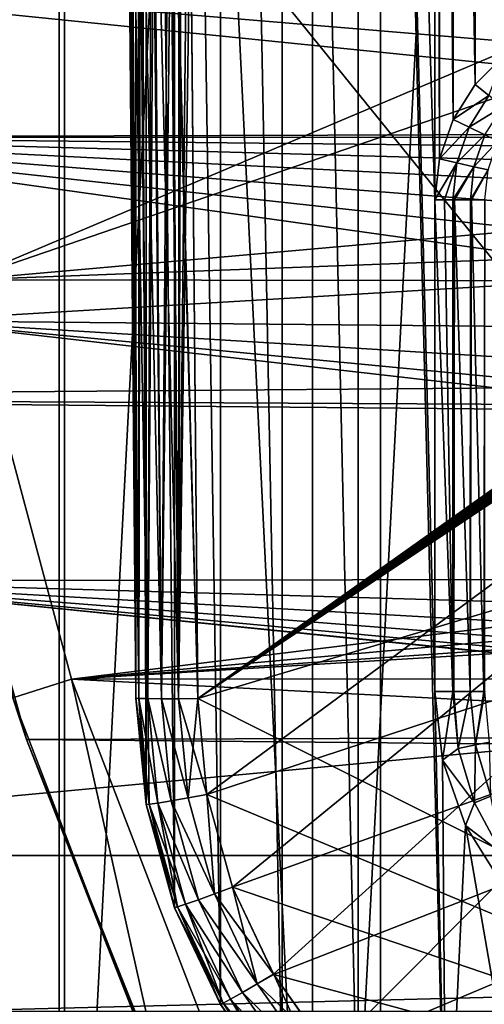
# Model space of a CAD drawing. Header units: millimetres. Extents: x -40 to 40, y -40 to 40.
# Tile 14 of 256: x -30.9 to -27.1, y -12.5 to -4.5. Entities that reach past the tile are written whole.
import ezdxf

# ---------------------------------------------------------------- set-up
doc = ezdxf.new("R2010")
doc.units = ezdxf.units.MM
doc.header["$LTSCALE"] = 26.699852
for name, color, linetype in [('1', 7, 'CONTINUOUS'), ('104', 7, 'CONTINUOUS'), ('105', 7, 'CONTINUOUS'), ('106', 7, 'CONTINUOUS'), ('109', 7, 'CONTINUOUS'), ('139', 7, 'CONTINUOUS'), ('16', 7, 'CONTINUOUS'), ('179', 7, 'CONTINUOUS'), ('180', 7, 'CONTINUOUS'), ('181', 7, 'CONTINUOUS'), ('182', 7, 'CONTINUOUS'), ('186', 7, 'CONTINUOUS'), ('187', 7, 'CONTINUOUS'), ('188', 7, 'CONTINUOUS'), ('189', 7, 'CONTINUOUS'), ('190', 7, 'CONTINUOUS'), ('191', 7, 'CONTINUOUS'), ('192', 7, 'CONTINUOUS'), ('209', 7, 'CONTINUOUS'), ('48', 7, 'CONTINUOUS'), ('60', 7, 'CONTINUOUS'), ('790', 7, 'CONTINUOUS'), ('791', 7, 'CONTINUOUS'), ('792', 7, 'CONTINUOUS')]:
    doc.layers.add(name, color=color, linetype=linetype)

msp = doc.modelspace()

# ---------------------------------------------------------------- linework, layer by layer
at = {"layer": '1', "linetype": 'Continuous'}
for points in [[(-25.0583, 30.5341), (-27.9306, 27.9309), (-25.0582, -30.5342), (-25.0583, 30.5341)], [(-27.9306, 27.9309), (-30.5342, 25.0582), (-27.9309, -27.9306), (-27.9306, 27.9309)], [(-25.0582, -30.5342), (-27.9306, 27.9309), (-27.9309, -27.9306), (-25.0582, -30.5342)], [(-30.5342, 25.0582), (-32.8434, 21.9445), (-30.5341, -25.0583), (-30.5342, 25.0582)], [(-27.9309, -27.9306), (-30.5342, 25.0582), (-30.5341, -25.0583), (-27.9309, -27.9306)], [(-30.5341, -25.0583), (-32.8434, 21.9445), (-32.843, -21.9451), (-30.5341, -25.0583)]]:
    msp.add_3dface(points, dxfattribs=at)
at = {"layer": '104', "linetype": 'Continuous'}
for points in [[(-31.8246, -3.346, -730), (-31.3005, -6.6543, -730), (-24.4187, -3.7399, -730), (-31.8246, -3.346, -730)], [(-24.4187, -3.7399, -730), (-31.3005, -6.6543, -730), (-23.4815, -3.9709, -730), (-24.4187, -3.7399, -730)], [(-23.4815, -3.9709, -730), (-31.3005, -6.6543, -730), (-6.6933, -4.4723, -730), (-23.4815, -3.9709, -730)], [(-6.6933, -4.4723, -730), (-31.3005, -6.6543, -730), (-5.6921, -5.6924, -730), (-6.6933, -4.4723, -730)], [(-5.6921, -5.6924, -730), (-31.3005, -6.6543, -730), (-4.4723, -6.6934, -730), (-5.6921, -5.6924, -730)], [(-31.3005, -6.6543, -730), (-30.4335, -9.8895, -730), (-4.4723, -6.6934, -730), (-31.3005, -6.6543, -730)], [(-4.4723, -6.6934, -730), (-30.4335, -9.8895, -730), (-3.0809, -7.4371, -730), (-4.4723, -6.6934, -730)], [(-3.0809, -7.4371, -730), (-30.4335, -9.8895, -730), (-1.5712, -7.8952, -730), (-3.0809, -7.4371, -730)], [(-1.5712, -7.8952, -730), (-30.4335, -9.8895, -730), (0, -8.05, -730), (-1.5712, -7.8952, -730)], [(-30.4335, -9.8895, -730), (30.4337, -9.8888, -730), (0, -8.05, -730), (-30.4335, -9.8895, -730)], [(29.2335, -13.0155, -730), (30.4337, -9.8888, -730), (-30.4335, -9.8895, -730), (29.2335, -13.0155, -730)], [(-29.2331, -13.0163, -730), (29.2335, -13.0155, -730), (-30.4335, -9.8895, -730), (-29.2331, -13.0163, -730)]]:
    msp.add_3dface(points, dxfattribs=at)
at = {"layer": '105', "linetype": 'Continuous'}
for points in [[(-30.4335, -9.8895, -730), (-31.3005, -6.6543, -730), (-30.9093, -10.0431, -730.5), (-30.4335, -9.8895, -730)], [(-29.6902, -13.2189, -730.5), (-30.4335, -9.8895, -730), (-30.9093, -10.0431, -730.5), (-29.6902, -13.2189, -730.5)], [(-29.2331, -13.0163, -730), (-30.4335, -9.8895, -730), (-29.6902, -13.2189, -730.5), (-29.2331, -13.0163, -730)]]:
    msp.add_3dface(points, dxfattribs=at)
at = {"layer": '106', "linetype": 'Continuous'}
for points in [[(-30.7984, -10.3781, -733), (-30.9093, -10.0431, -730.5), (-31.7401, -6.9868, -733), (-30.7984, -10.3781, -733)], [(-29.6902, -13.2189, -730.5), (-30.9093, -10.0431, -730.5), (-30.7984, -10.3781, -733), (-29.6902, -13.2189, -730.5)], [(-29.4959, -13.647, -733), (-29.6902, -13.2189, -730.5), (-30.7984, -10.3781, -733), (-29.4959, -13.647, -733)]]:
    msp.add_3dface(points, dxfattribs=at)
at = {"layer": '109', "linetype": 'Continuous'}
for points in [[(-9.097, -5.6333, -733), (-32.3094, -3.5142, -733), (-9.9772, -3.866, -733), (-9.097, -5.6333, -733)], [(-31.7401, -6.9868, -733), (-32.3094, -3.5142, -733), (-9.097, -5.6333, -733), (-31.7401, -6.9868, -733)], [(-7.9069, -7.2091, -733), (-31.7401, -6.9868, -733), (-9.097, -5.6333, -733), (-7.9069, -7.2091, -733)], [(-2.9282, -10.2915, -733), (-31.7401, -6.9868, -733), (-4.7685, -9.5787, -733), (-2.9282, -10.2915, -733)], [(-4.7685, -9.5787, -733), (-31.7401, -6.9868, -733), (-6.4472, -8.5395, -733), (-4.7685, -9.5787, -733)], [(-6.4472, -8.5395, -733), (-31.7401, -6.9868, -733), (-7.9069, -7.2091, -733), (-6.4472, -8.5395, -733)], [(-30.7984, -10.3781, -733), (-31.7401, -6.9868, -733), (-2.9282, -10.2915, -733), (-30.7984, -10.3781, -733)], [(-0.9877, -10.6543, -733), (-30.7984, -10.3781, -733), (-2.9282, -10.2915, -733), (-0.9877, -10.6543, -733)], [(-29.4959, -13.647, -733), (-30.7984, -10.3781, -733), (-0.9877, -10.6543, -733), (-29.4959, -13.647, -733)], [(0.9862, -10.6545, -733), (-29.4959, -13.647, -733), (-0.9877, -10.6543, -733), (0.9862, -10.6545, -733)], [(29.4957, -13.6475, -733), (-29.4959, -13.647, -733), (0.9862, -10.6545, -733), (29.4957, -13.6475, -733)]]:
    msp.add_3dface(points, dxfattribs=at)
at = {"layer": '139', "linetype": 'Continuous'}
for points in [[(-28.1104, 13.8437, -733), (-28.726, 13.2338, -733), (-28.113, -13.8415, -733), (-28.1104, 13.8437, -733)], [(-27.4011, -14.3367, -733), (-28.1104, 13.8437, -733), (-28.113, -13.8415, -733), (-27.4011, -14.3367, -733)], [(-27.4913, -6.0084, -733), (-28.1104, 13.8437, -733), (-27.4913, -9.9917, -733), (-27.4913, -6.0084, -733)], [(-27.4913, 6.0084, -733), (-28.1104, 13.8437, -733), (-27.4913, -6.0084, -733), (-27.4913, 6.0084, -733)], [(-28.1104, 13.8437, -733), (-27.4011, -14.3367, -733), (-27.4913, -9.9917, -733), (-28.1104, 13.8437, -733)], [(-28.726, 13.2338, -733), (-29.2274, 12.5263, -733), (-28.7282, -13.2313, -733), (-28.726, 13.2338, -733)], [(-28.113, -13.8415, -733), (-28.726, 13.2338, -733), (-28.7282, -13.2313, -733), (-28.113, -13.8415, -733)], [(-29.2274, 12.5263, -733), (-29.5992, 11.742, -733), (-29.2287, -12.5241, -733), (-29.2274, 12.5263, -733)], [(-28.7282, -13.2313, -733), (-29.2274, 12.5263, -733), (-29.2287, -12.5241, -733), (-28.7282, -13.2313, -733)], [(-29.5992, 11.742, -733), (-29.8297, 10.9064, -733), (-29.5997, -11.7409, -733), (-29.5992, 11.742, -733)], [(-29.2287, -12.5241, -733), (-29.5992, 11.742, -733), (-29.5997, -11.7409, -733), (-29.2287, -12.5241, -733)], [(-29.8297, 10.9064, -733), (-29.9124, 10.0436, -733), (-29.8297, -10.9064, -733), (-29.8297, 10.9064, -733)], [(-29.5997, -11.7409, -733), (-29.8297, 10.9064, -733), (-29.8297, -10.9064, -733), (-29.5997, -11.7409, -733)], [(-29.9124, -10.0436, -733), (-29.9124, 10.0436, -733), (-30, 0, -733), (-29.9124, -10.0436, -733)], [(-29.8297, -10.9064, -733), (-29.9124, 10.0436, -733), (-29.9124, -10.0436, -733), (-29.8297, -10.9064, -733)], [(-27.4537, 5.6746, -733), (-27.4913, 6.0084, -733), (-27.4537, -5.6746, -733), (-27.4537, 5.6746, -733)], [(-27.4537, -5.6746, -733), (-27.4913, 6.0084, -733), (-27.4913, -6.0084, -733), (-27.4537, -5.6746, -733)], [(-27.3429, 5.3578, -733), (-27.4537, 5.6746, -733), (-27.3427, -5.3574, -733), (-27.3429, 5.3578, -733)], [(-27.3427, -5.3574, -733), (-27.4537, 5.6746, -733), (-27.4537, -5.6746, -733), (-27.3427, -5.3574, -733)], [(-27.1641, 5.0732, -733), (-27.3429, 5.3578, -733), (-27.1642, -5.0733, -733), (-27.1641, 5.0732, -733)], [(-27.1642, -5.0733, -733), (-27.3429, 5.3578, -733), (-27.3427, -5.3574, -733), (-27.1642, -5.0733, -733)], [(-26.9268, -4.8359, -733), (-27.1641, 5.0732, -733), (-27.1642, -5.0733, -733), (-26.9268, -4.8359, -733)], [(-26.9267, 4.8358, -733), (-27.1641, 5.0732, -733), (-26.9268, -4.8359, -733), (-26.9267, 4.8358, -733)], [(-27.4913, -9.9917, -733), (-27.4011, -14.3367, -733), (-27.4287, -10.5481, -733), (-27.4913, -9.9917, -733)], [(-27.4287, -10.5481, -733), (-27.4011, -14.3367, -733), (-27.2438, -11.0764, -733), (-27.4287, -10.5481, -733)], [(-27.4011, -14.3367, -733), (-26.6136, -14.7017, -733), (-27.2438, -11.0764, -733), (-27.4011, -14.3367, -733)], [(-27.2438, -11.0764, -733), (-26.6136, -14.7017, -733), (-26.9459, -11.5505, -733), (-27.2438, -11.0764, -733)]]:
    msp.add_3dface(points, dxfattribs=at)
at = {"layer": '16', "linetype": 'Continuous'}
for points in [[(-33.5522, -5.4998, -3.5), (-33.9501, -1.8406, -3.5), (-5, -5.4103, -3.5), (-33.5522, -5.4998, -3.5)], [(-33.9501, -1.8406, -3.5), (33.5521, -5.5004, -3.5), (-5, -5.4103, -3.5), (-33.9501, -1.8406, -3.5)], [(33.5521, -5.5004, -3.5), (-33.9501, -1.8406, -3.5), (33.9501, -1.8406, -3.5), (33.5521, -5.5004, -3.5)], [(-5.7782, -5.5048, -3.5), (-33.5522, -5.4998, -3.5), (-5, -5.4103, -3.5), (-5.7782, -5.5048, -3.5)], [(-7.6749, -6.8144, -3.5), (-33.5522, -5.4998, -3.5), (-7.1554, -6.2278, -3.5), (-7.6749, -6.8144, -3.5)], [(-8.0388, -7.5078, -3.5), (-33.5522, -5.4998, -3.5), (-7.6749, -6.8144, -3.5), (-8.0388, -7.5078, -3.5)], [(-8.2263, -8.2681, -3.5), (-33.5522, -5.4998, -3.5), (-8.0388, -7.5078, -3.5), (-8.2263, -8.2681, -3.5)], [(-8.2263, -9.0517, -3.5), (-33.5522, -5.4998, -3.5), (-8.2263, -8.2681, -3.5), (-8.2263, -9.0517, -3.5)], [(-7.1554, -6.2278, -3.5), (-33.5522, -5.4998, -3.5), (-6.5107, -5.7827, -3.5), (-7.1554, -6.2278, -3.5)], [(-6.5107, -5.7827, -3.5), (-33.5522, -5.4998, -3.5), (-5.7782, -5.5048, -3.5), (-6.5107, -5.7827, -3.5)], [(-32.7611, -9.0945, -3.5), (-33.5522, -5.4998, -3.5), (-8.2263, -9.0517, -3.5), (-32.7611, -9.0945, -3.5)], [(-8.0387, -9.8129, -3.5), (-32.7611, -9.0945, -3.5), (-8.2263, -9.0517, -3.5), (-8.0387, -9.8129, -3.5)], [(-7.6747, -10.5065, -3.5), (-32.7611, -9.0945, -3.5), (-8.0387, -9.8129, -3.5), (-7.6747, -10.5065, -3.5)], [(-7.1551, -11.0929, -3.5), (-32.7611, -9.0945, -3.5), (-7.6747, -10.5065, -3.5), (-7.1551, -11.0929, -3.5)], [(-6.5105, -11.5379, -3.5), (-32.7611, -9.0945, -3.5), (-7.1551, -11.0929, -3.5), (-6.5105, -11.5379, -3.5)], [(-5.7778, -11.8158, -3.5), (-32.7611, -9.0945, -3.5), (-6.5105, -11.5379, -3.5), (-5.7778, -11.8158, -3.5)], [(-5, -11.9103, -3.5), (-32.7611, -9.0945, -3.5), (-5.7778, -11.8158, -3.5), (-5, -11.9103, -3.5)], [(-31.5859, -12.5831, -3.5), (-32.7611, -9.0945, -3.5), (-5, -11.9103, -3.5), (-31.5859, -12.5831, -3.5)], [(31.5856, -12.5838, -3.5), (-31.5859, -12.5831, -3.5), (-5, -11.9103, -3.5), (31.5856, -12.5838, -3.5)]]:
    msp.add_3dface(points, dxfattribs=at)
at = {"layer": '179', "linetype": 'Continuous'}
for points in [[(-29.9124, -10.0436, -733), (-30, 0, -733), (-29.9866, -1.5384, -743.8949), (-29.9124, -10.0436, -733)], [(-29.9832, -1.9262, -743.5003), (-29.9124, -10.0436, -733), (-29.9866, -1.5384, -743.8949), (-29.9832, -1.9262, -743.5003)], [(-29.985, -1.7234, -823.5055), (-29.9827, -1.9869, -823.4653), (-29.9124, -10.0436, -821.6753), (-29.985, -1.7234, -823.5055)], [(-29.9827, -1.9869, -821.5347), (-29.985, -1.7234, -823.5055), (-29.9124, -10.0436, -821.6753), (-29.9827, -1.9869, -821.5347)], [(-29.9791, -2.3913, -743.2006), (-29.9124, -10.0436, -733), (-29.9832, -1.9262, -743.5003), (-29.9791, -2.3913, -743.2006)], [(-29.9124, -10.0436, -821.6753), (-29.9827, -1.9869, -823.4653), (-29.9124, -10.0436, -823.3247), (-29.9124, -10.0436, -821.6753)], [(-29.9746, -2.9116, -743.0105), (-29.9124, -10.0436, -733), (-29.9791, -2.3913, -743.2006), (-29.9746, -2.9116, -743.0105)], [(-29.9698, -3.4607, -742.9396), (-29.9124, -10.0436, -733), (-29.9746, -2.9116, -743.0105), (-29.9698, -3.4607, -742.9396)], [(-29.9124, -10.0436, -742.8247), (-29.9124, -10.0436, -733), (-29.9698, -3.4607, -742.9396), (-29.9124, -10.0436, -742.8247)]]:
    msp.add_3dface(points, dxfattribs=at)
at = {"layer": '180', "linetype": 'Continuous'}
for points in [[(-29.9124, -10.0436, -733), (-29.9124, -10.0436, -742.8247), (-29.8297, -10.9063, -742.8111), (-29.9124, -10.0436, -733)], [(-29.8297, -10.9064, -733), (-29.9124, -10.0436, -733), (-29.8297, -10.9063, -742.8111), (-29.8297, -10.9064, -733)], [(-29.5997, -11.7409, -742.798), (-29.8297, -10.9064, -733), (-29.8297, -10.9063, -742.8111), (-29.5997, -11.7409, -742.798)], [(-29.5997, -11.7409, -733), (-29.8297, -10.9064, -733), (-29.5997, -11.7409, -742.798), (-29.5997, -11.7409, -733)], [(-29.2286, -12.5242, -742.7857), (-29.2287, -12.5241, -733), (-29.5997, -11.7409, -742.798), (-29.2286, -12.5242, -742.7857)], [(-29.2287, -12.5241, -733), (-29.5997, -11.7409, -733), (-29.5997, -11.7409, -742.798), (-29.2287, -12.5241, -733)], [(-28.7282, -13.2313, -733), (-29.2287, -12.5241, -733), (-29.2286, -12.5242, -742.7857), (-28.7282, -13.2313, -733)], [(-28.7281, -13.2314, -742.7746), (-28.7282, -13.2313, -733), (-29.2286, -12.5242, -742.7857), (-28.7281, -13.2314, -742.7746)]]:
    msp.add_3dface(points, dxfattribs=at)
at = {"layer": '181', "linetype": 'Continuous'}
for points in [[(-29.9124, -10.0436, -742.8247), (-29.888, -10.0461, -742.9787), (-29.8058, -10.9046, -742.9637), (-29.9124, -10.0436, -742.8247)], [(-29.8297, -10.9063, -742.8111), (-29.9124, -10.0436, -742.8247), (-29.8058, -10.9046, -742.9637), (-29.8297, -10.9063, -742.8111)], [(-29.888, -10.0461, -742.9787), (-29.736, -10.8942, -743.1035), (-29.8058, -10.9046, -742.9637), (-29.888, -10.0461, -742.9787)], [(-29.817, -10.0479, -743.1183), (-29.736, -10.8942, -743.1035), (-29.888, -10.0461, -742.9787), (-29.817, -10.0479, -743.1183)], [(-29.7063, -10.0489, -743.229), (-29.6271, -10.8761, -743.2146), (-29.817, -10.0479, -743.1183), (-29.7063, -10.0489, -743.229)], [(-29.817, -10.0479, -743.1183), (-29.6271, -10.8761, -743.2146), (-29.736, -10.8942, -743.1035), (-29.817, -10.0479, -743.1183)], [(-29.5668, -10.0489, -743.3001), (-29.4899, -10.852, -743.2861), (-29.7063, -10.0489, -743.229), (-29.5668, -10.0489, -743.3001)], [(-29.7063, -10.0489, -743.229), (-29.4899, -10.852, -743.2861), (-29.6271, -10.8761, -743.2146), (-29.7063, -10.0489, -743.229)], [(-29.5668, -10.0489, -743.3001), (-29.4123, -10.048, -743.3246), (-29.338, -10.8245, -743.3111), (-29.5668, -10.0489, -743.3001)], [(-29.4899, -10.852, -743.2861), (-29.5668, -10.0489, -743.3001), (-29.338, -10.8245, -743.3111), (-29.4899, -10.852, -743.2861)], [(-29.2755, -11.6298, -743.2725), (-29.4899, -10.852, -743.2861), (-29.338, -10.8245, -743.3111), (-29.2755, -11.6298, -743.2725)], [(-29.1307, -11.5765, -743.2979), (-29.2755, -11.6298, -743.2725), (-29.338, -10.8245, -743.3111), (-29.1307, -11.5765, -743.2979)], [(-29.5997, -11.7409, -742.798), (-29.8297, -10.9063, -742.8111), (-29.8058, -10.9046, -742.9637), (-29.5997, -11.7409, -742.798)], [(-29.736, -10.8942, -743.1035), (-29.51, -11.7138, -743.0892), (-29.8058, -10.9046, -742.9637), (-29.736, -10.8942, -743.1035)], [(-29.8058, -10.9046, -742.9637), (-29.51, -11.7138, -743.0892), (-29.5765, -11.736, -742.9492), (-29.8058, -10.9046, -742.9637)], [(-29.5997, -11.7409, -742.798), (-29.8058, -10.9046, -742.9637), (-29.5765, -11.736, -742.9492), (-29.5997, -11.7409, -742.798)], [(-29.6271, -10.8761, -743.2146), (-29.4063, -11.6771, -743.2006), (-29.736, -10.8942, -743.1035), (-29.6271, -10.8761, -743.2146)], [(-29.736, -10.8942, -743.1035), (-29.4063, -11.6771, -743.2006), (-29.51, -11.7138, -743.0892), (-29.736, -10.8942, -743.1035)], [(-29.4899, -10.852, -743.2861), (-29.2755, -11.6298, -743.2725), (-29.6271, -10.8761, -743.2146), (-29.4899, -10.852, -743.2861)], [(-29.6271, -10.8761, -743.2146), (-29.2755, -11.6298, -743.2725), (-29.4063, -11.6771, -743.2006), (-29.6271, -10.8761, -743.2146)], [(-29.2755, -11.6298, -743.2725), (-28.93, -12.3588, -743.2598), (-29.4063, -11.6771, -743.2006), (-29.2755, -11.6298, -743.2725)], [(-28.93, -12.3588, -743.2598), (-29.2755, -11.6298, -743.2725), (-29.1307, -11.5765, -743.2979), (-28.93, -12.3588, -743.2598)], [(-28.796, -12.2822, -743.2856), (-28.93, -12.3588, -743.2598), (-29.1307, -11.5765, -743.2979), (-28.796, -12.2822, -743.2856)], [(-29.51, -11.7138, -743.0892), (-29.1459, -12.482, -743.0758), (-29.5765, -11.736, -742.9492), (-29.51, -11.7138, -743.0892)], [(-29.4063, -11.6771, -743.2006), (-29.0504, -12.428, -743.1875), (-29.51, -11.7138, -743.0892), (-29.4063, -11.6771, -743.2006)], [(-29.51, -11.7138, -743.0892), (-29.0504, -12.428, -743.1875), (-29.1459, -12.482, -743.0758), (-29.51, -11.7138, -743.0892)], [(-29.4063, -11.6771, -743.2006), (-28.93, -12.3588, -743.2598), (-29.0504, -12.428, -743.1875), (-29.4063, -11.6771, -743.2006)], [(-29.2286, -12.5242, -742.7857), (-29.5997, -11.7409, -742.798), (-29.5765, -11.736, -742.9492), (-29.2286, -12.5242, -742.7857)], [(-29.5765, -11.736, -742.9492), (-29.1459, -12.482, -743.0758), (-29.2071, -12.5154, -742.9356), (-29.5765, -11.736, -742.9492)], [(-29.2286, -12.5242, -742.7857), (-29.5765, -11.736, -742.9492), (-29.2071, -12.5154, -742.9356), (-29.2286, -12.5242, -742.7857)], [(-28.4637, -13.0173, -743.2483), (-28.93, -12.3588, -743.2598), (-28.796, -12.2822, -743.2856), (-28.4637, -13.0173, -743.2483)], [(-28.3448, -12.919, -743.2745), (-28.4637, -13.0173, -743.2483), (-28.796, -12.2822, -743.2856), (-28.3448, -12.919, -743.2745)], [(-28.93, -12.3588, -743.2598), (-28.4637, -13.0173, -743.2483), (-29.0504, -12.428, -743.1875), (-28.93, -12.3588, -743.2598)], [(-29.0504, -12.428, -743.1875), (-28.5701, -13.1062, -743.1756), (-29.1459, -12.482, -743.0758), (-29.0504, -12.428, -743.1875)], [(-29.0504, -12.428, -743.1875), (-28.4637, -13.0173, -743.2483), (-28.5701, -13.1062, -743.1756), (-29.0504, -12.428, -743.1875)], [(-28.7281, -13.2314, -742.7746), (-29.2286, -12.5242, -742.7857), (-29.2071, -12.5154, -742.9356), (-28.7281, -13.2314, -742.7746)], [(-29.1459, -12.482, -743.0758), (-28.6545, -13.1758, -743.0637), (-29.2071, -12.5154, -742.9356), (-29.1459, -12.482, -743.0758)], [(-29.2071, -12.5154, -742.9356), (-28.6545, -13.1758, -743.0637), (-28.7087, -13.2192, -742.9233), (-29.2071, -12.5154, -742.9356)], [(-28.7281, -13.2314, -742.7746), (-29.2071, -12.5154, -742.9356), (-28.7087, -13.2192, -742.9233), (-28.7281, -13.2314, -742.7746)], [(-29.1459, -12.482, -743.0758), (-28.5701, -13.1062, -743.1756), (-28.6545, -13.1758, -743.0637), (-29.1459, -12.482, -743.0758)]]:
    msp.add_3dface(points, dxfattribs=at)
at = {"layer": '182', "linetype": 'Continuous'}
for points in [[(-20.7159, -3.4651, -743.4395), (-20.5297, -14.5087, -743.2467), (-29.4698, -3.4651, -743.4395), (-20.7159, -3.4651, -743.4395)], [(-20.5297, -14.5087, -743.2467), (-29.4123, -10.048, -743.3246), (-29.4698, -3.4651, -743.4395), (-20.5297, -14.5087, -743.2467)], [(-29.338, -10.8245, -743.3111), (-29.4123, -10.048, -743.3246), (-20.5297, -14.5087, -743.2467), (-29.338, -10.8245, -743.3111)], [(-29.1307, -11.5765, -743.2979), (-29.338, -10.8245, -743.3111), (-20.5297, -14.5087, -743.2467), (-29.1307, -11.5765, -743.2979)], [(-28.796, -12.2822, -743.2856), (-29.1307, -11.5765, -743.2979), (-20.5297, -14.5087, -743.2467), (-28.796, -12.2822, -743.2856)], [(-28.3448, -12.919, -743.2745), (-28.796, -12.2822, -743.2856), (-20.5297, -14.5087, -743.2467), (-28.3448, -12.919, -743.2745)]]:
    msp.add_3dface(points, dxfattribs=at)
at = {"layer": '186', "linetype": 'Continuous'}
for points in [[(-29.4123, -10.048, -823.8246), (-29.4827, -1.9913, -823.9652), (-2.4565, -1.9913, -823.9652), (-29.4123, -10.048, -823.8246)], [(-29.338, -10.8245, -823.8111), (-29.4123, -10.048, -823.8246), (-2.4565, -1.9913, -823.9652), (-29.338, -10.8245, -823.8111)], [(-29.1307, -11.5765, -823.7979), (-29.338, -10.8245, -823.8111), (-2.4565, -1.9913, -823.9652), (-29.1307, -11.5765, -823.7979)], [(-28.796, -12.2822, -823.7856), (-29.1307, -11.5765, -823.7979), (-2.4565, -1.9913, -823.9652), (-28.796, -12.2822, -823.7856)], [(-28.3448, -12.919, -823.7745), (-28.796, -12.2822, -823.7856), (-2.4565, -1.9913, -823.9652), (-28.3448, -12.919, -823.7745)], [(-27.7908, -13.4678, -823.7649), (-28.3448, -12.919, -823.7745), (-2.4565, -1.9913, -823.9652), (-27.7908, -13.4678, -823.7649)], [(-27.1505, -13.9127, -823.7572), (-27.7908, -13.4678, -823.7649), (-2.4565, -1.9913, -823.9652), (-27.1505, -13.9127, -823.7572)], [(-26.4426, -14.2406, -823.7514), (-27.1505, -13.9127, -823.7572), (-2.4565, -1.9913, -823.9652), (-26.4426, -14.2406, -823.7514)]]:
    msp.add_3dface(points, dxfattribs=at)
at = {"layer": '187', "linetype": 'Continuous'}
for points in [[(-29.9827, -1.9869, -823.4653), (-29.9766, -1.9882, -823.543), (-29.9124, -10.0436, -823.3247), (-29.9827, -1.9869, -823.4653)], [(-29.9766, -1.9882, -823.543), (-29.9583, -1.9894, -823.6193), (-29.9124, -10.0436, -823.3247), (-29.9766, -1.9882, -823.543)], [(-29.9124, -10.0436, -823.3247), (-29.9583, -1.9894, -823.6193), (-29.888, -10.0461, -823.4787), (-29.9124, -10.0436, -823.3247)], [(-29.9583, -1.9894, -823.6193), (-29.8908, -1.9911, -823.754), (-29.888, -10.0461, -823.4787), (-29.9583, -1.9894, -823.6193)], [(-29.888, -10.0461, -823.4787), (-29.8908, -1.9911, -823.754), (-29.817, -10.0479, -823.6183), (-29.888, -10.0461, -823.4787)], [(-29.8908, -1.9911, -823.754), (-29.7828, -1.9921, -823.8651), (-29.817, -10.0479, -823.6183), (-29.8908, -1.9911, -823.754)], [(-29.817, -10.0479, -823.6183), (-29.7828, -1.9921, -823.8651), (-29.7063, -10.0489, -823.729), (-29.817, -10.0479, -823.6183)], [(-29.7828, -1.9921, -823.8651), (-29.6427, -1.9922, -823.9389), (-29.7063, -10.0489, -823.729), (-29.7828, -1.9921, -823.8651)], [(-29.7063, -10.0489, -823.729), (-29.6427, -1.9922, -823.9389), (-29.5668, -10.0489, -823.8001), (-29.7063, -10.0489, -823.729)], [(-29.6427, -1.9922, -823.9389), (-29.5626, -1.9919, -823.9588), (-29.5668, -10.0489, -823.8001), (-29.6427, -1.9922, -823.9389)], [(-29.5626, -1.9919, -823.9588), (-29.4827, -1.9913, -823.9652), (-29.5668, -10.0489, -823.8001), (-29.5626, -1.9919, -823.9588)], [(-29.4827, -1.9913, -823.9652), (-29.4123, -10.048, -823.8246), (-29.5668, -10.0489, -823.8001), (-29.4827, -1.9913, -823.9652)]]:
    msp.add_3dface(points, dxfattribs=at)
at = {"layer": '188', "linetype": 'Continuous'}
for points in [[(-29.9124, -10.0436, -823.3247), (-29.8058, -10.9046, -823.4637), (-29.8297, -10.9063, -823.3111), (-29.9124, -10.0436, -823.3247)], [(-29.9124, -10.0436, -823.3247), (-29.888, -10.0461, -823.4787), (-29.8058, -10.9046, -823.4637), (-29.9124, -10.0436, -823.3247)], [(-29.888, -10.0461, -823.4787), (-29.736, -10.8942, -823.6035), (-29.8058, -10.9046, -823.4637), (-29.888, -10.0461, -823.4787)], [(-29.888, -10.0461, -823.4787), (-29.817, -10.0479, -823.6183), (-29.736, -10.8942, -823.6035), (-29.888, -10.0461, -823.4787)], [(-29.817, -10.0479, -823.6183), (-29.7063, -10.0489, -823.729), (-29.6271, -10.8761, -823.7146), (-29.817, -10.0479, -823.6183)], [(-29.817, -10.0479, -823.6183), (-29.6271, -10.8761, -823.7146), (-29.736, -10.8942, -823.6035), (-29.817, -10.0479, -823.6183)], [(-29.7063, -10.0489, -823.729), (-29.5668, -10.0489, -823.8001), (-29.4899, -10.852, -823.7861), (-29.7063, -10.0489, -823.729)], [(-29.7063, -10.0489, -823.729), (-29.4899, -10.852, -823.7861), (-29.6271, -10.8761, -823.7146), (-29.7063, -10.0489, -823.729)], [(-29.4123, -10.048, -823.8246), (-29.338, -10.8245, -823.8111), (-29.5668, -10.0489, -823.8001), (-29.4123, -10.048, -823.8246)], [(-29.5668, -10.0489, -823.8001), (-29.338, -10.8245, -823.8111), (-29.4899, -10.852, -823.7861), (-29.5668, -10.0489, -823.8001)], [(-29.4899, -10.852, -823.7861), (-29.338, -10.8245, -823.8111), (-29.2755, -11.6298, -823.7725), (-29.4899, -10.852, -823.7861)], [(-29.338, -10.8245, -823.8111), (-29.1307, -11.5765, -823.7979), (-29.2755, -11.6298, -823.7725), (-29.338, -10.8245, -823.8111)], [(-29.8297, -10.9063, -823.3111), (-29.8058, -10.9046, -823.4637), (-29.5997, -11.7409, -823.298), (-29.8297, -10.9063, -823.3111)], [(-29.736, -10.8942, -823.6035), (-29.51, -11.7138, -823.5892), (-29.8058, -10.9046, -823.4637), (-29.736, -10.8942, -823.6035)], [(-29.8058, -10.9046, -823.4637), (-29.5765, -11.736, -823.4492), (-29.5997, -11.7409, -823.298), (-29.8058, -10.9046, -823.4637)], [(-29.8058, -10.9046, -823.4637), (-29.51, -11.7138, -823.5892), (-29.5765, -11.736, -823.4492), (-29.8058, -10.9046, -823.4637)], [(-29.6271, -10.8761, -823.7146), (-29.4063, -11.6771, -823.7006), (-29.736, -10.8942, -823.6035), (-29.6271, -10.8761, -823.7146)], [(-29.736, -10.8942, -823.6035), (-29.4063, -11.6771, -823.7006), (-29.51, -11.7138, -823.5892), (-29.736, -10.8942, -823.6035)], [(-29.4899, -10.852, -823.7861), (-29.2755, -11.6298, -823.7725), (-29.6271, -10.8761, -823.7146), (-29.4899, -10.852, -823.7861)], [(-29.6271, -10.8761, -823.7146), (-29.2755, -11.6298, -823.7725), (-29.4063, -11.6771, -823.7006), (-29.6271, -10.8761, -823.7146)], [(-29.2755, -11.6298, -823.7725), (-28.93, -12.3588, -823.7598), (-29.4063, -11.6771, -823.7006), (-29.2755, -11.6298, -823.7725)], [(-29.2755, -11.6298, -823.7725), (-29.1307, -11.5765, -823.7979), (-28.93, -12.3588, -823.7598), (-29.2755, -11.6298, -823.7725)], [(-29.1307, -11.5765, -823.7979), (-28.796, -12.2822, -823.7856), (-28.93, -12.3588, -823.7598), (-29.1307, -11.5765, -823.7979)], [(-29.51, -11.7138, -823.5892), (-29.1459, -12.482, -823.5758), (-29.5765, -11.736, -823.4492), (-29.51, -11.7138, -823.5892)], [(-29.4063, -11.6771, -823.7006), (-29.0504, -12.428, -823.6875), (-29.51, -11.7138, -823.5892), (-29.4063, -11.6771, -823.7006)], [(-29.51, -11.7138, -823.5892), (-29.0504, -12.428, -823.6875), (-29.1459, -12.482, -823.5758), (-29.51, -11.7138, -823.5892)], [(-29.4063, -11.6771, -823.7006), (-28.93, -12.3588, -823.7598), (-29.0504, -12.428, -823.6875), (-29.4063, -11.6771, -823.7006)], [(-29.5997, -11.7409, -823.298), (-29.5765, -11.736, -823.4492), (-29.2286, -12.5242, -823.2857), (-29.5997, -11.7409, -823.298)], [(-29.5765, -11.736, -823.4492), (-29.2071, -12.5154, -823.4356), (-29.2286, -12.5242, -823.2857), (-29.5765, -11.736, -823.4492)], [(-29.5765, -11.736, -823.4492), (-29.1459, -12.482, -823.5758), (-29.2071, -12.5154, -823.4356), (-29.5765, -11.736, -823.4492)], [(-28.93, -12.3588, -823.7598), (-28.796, -12.2822, -823.7856), (-28.4637, -13.0173, -823.7483), (-28.93, -12.3588, -823.7598)], [(-28.796, -12.2822, -823.7856), (-28.3448, -12.919, -823.7745), (-28.4637, -13.0173, -823.7483), (-28.796, -12.2822, -823.7856)], [(-28.93, -12.3588, -823.7598), (-28.4637, -13.0173, -823.7483), (-29.0504, -12.428, -823.6875), (-28.93, -12.3588, -823.7598)], [(-29.0504, -12.428, -823.6875), (-28.5701, -13.1062, -823.6756), (-29.1459, -12.482, -823.5758), (-29.0504, -12.428, -823.6875)], [(-29.0504, -12.428, -823.6875), (-28.4637, -13.0173, -823.7483), (-28.5701, -13.1062, -823.6756), (-29.0504, -12.428, -823.6875)], [(-29.2286, -12.5242, -823.2857), (-29.2071, -12.5154, -823.4356), (-28.7281, -13.2314, -823.2746), (-29.2286, -12.5242, -823.2857)], [(-29.1459, -12.482, -823.5758), (-28.6545, -13.1758, -823.5637), (-29.2071, -12.5154, -823.4356), (-29.1459, -12.482, -823.5758)], [(-29.2071, -12.5154, -823.4356), (-28.6545, -13.1758, -823.5637), (-28.7087, -13.2192, -823.4233), (-29.2071, -12.5154, -823.4356)], [(-29.2071, -12.5154, -823.4356), (-28.7087, -13.2192, -823.4233), (-28.7281, -13.2314, -823.2746), (-29.2071, -12.5154, -823.4356)], [(-29.1459, -12.482, -823.5758), (-28.5701, -13.1062, -823.6756), (-28.6545, -13.1758, -823.5637), (-29.1459, -12.482, -823.5758)]]:
    msp.add_3dface(points, dxfattribs=at)
at = {"layer": '189', "linetype": 'Continuous'}
for points in [[(-29.9124, -10.0436, -821.6753), (-29.9124, -10.0436, -823.3247), (-29.8297, -10.9063, -823.3111), (-29.9124, -10.0436, -821.6753)], [(-29.9124, -10.0436, -821.6753), (-29.8297, -10.9063, -823.3111), (-29.8297, -10.9066, -821.6889), (-29.9124, -10.0436, -821.6753)], [(-29.8297, -10.9063, -823.3111), (-29.5997, -11.7409, -823.298), (-29.8297, -10.9066, -821.6889), (-29.8297, -10.9063, -823.3111)], [(-29.8297, -10.9066, -821.6889), (-29.5997, -11.7409, -823.298), (-29.5991, -11.7423, -821.702), (-29.8297, -10.9066, -821.6889)], [(-29.5997, -11.7409, -823.298), (-29.2286, -12.5242, -823.2857), (-29.5991, -11.7423, -821.702), (-29.5997, -11.7409, -823.298)], [(-29.5991, -11.7423, -821.702), (-29.2286, -12.5242, -823.2857), (-29.2279, -12.5254, -821.7143), (-29.5991, -11.7423, -821.702)], [(-29.2286, -12.5242, -823.2857), (-28.7281, -13.2314, -823.2746), (-29.2279, -12.5254, -821.7143), (-29.2286, -12.5242, -823.2857)]]:
    msp.add_3dface(points, dxfattribs=at)
at = {"layer": '190', "linetype": 'Continuous'}
for points in [[(-29.9124, -10.0436, -821.6753), (-29.8297, -10.9066, -821.6889), (-29.888, -10.0461, -821.5213), (-29.9124, -10.0436, -821.6753)], [(-29.8058, -10.9046, -821.5363), (-29.817, -10.0479, -821.3817), (-29.888, -10.0461, -821.5213), (-29.8058, -10.9046, -821.5363)], [(-29.8297, -10.9066, -821.6889), (-29.8058, -10.9046, -821.5363), (-29.888, -10.0461, -821.5213), (-29.8297, -10.9066, -821.6889)], [(-29.736, -10.8942, -821.3965), (-29.817, -10.0479, -821.3817), (-29.8058, -10.9046, -821.5363), (-29.736, -10.8942, -821.3965)], [(-29.6271, -10.8761, -821.2854), (-29.7063, -10.0489, -821.271), (-29.817, -10.0479, -821.3817), (-29.6271, -10.8761, -821.2854)], [(-29.736, -10.8942, -821.3965), (-29.6271, -10.8761, -821.2854), (-29.817, -10.0479, -821.3817), (-29.736, -10.8942, -821.3965)], [(-29.4899, -10.852, -821.2139), (-29.5668, -10.0489, -821.1999), (-29.7063, -10.0489, -821.271), (-29.4899, -10.852, -821.2139)], [(-29.6271, -10.8761, -821.2854), (-29.4899, -10.852, -821.2139), (-29.7063, -10.0489, -821.271), (-29.6271, -10.8761, -821.2854)], [(-29.5668, -10.0489, -821.1999), (-29.4899, -10.852, -821.2139), (-29.4123, -10.048, -821.1754), (-29.5668, -10.0489, -821.1999)], [(-29.4123, -10.048, -821.1754), (-29.4899, -10.852, -821.2139), (-29.338, -10.8245, -821.1889), (-29.4123, -10.048, -821.1754)], [(-29.4899, -10.852, -821.2139), (-29.2755, -11.6298, -821.2275), (-29.338, -10.8245, -821.1889), (-29.4899, -10.852, -821.2139)], [(-29.338, -10.8245, -821.1889), (-29.2755, -11.6298, -821.2275), (-29.131, -11.5755, -821.2021), (-29.338, -10.8245, -821.1889)], [(-29.8297, -10.9066, -821.6889), (-29.5765, -11.736, -821.5508), (-29.8058, -10.9046, -821.5363), (-29.8297, -10.9066, -821.6889)], [(-29.8297, -10.9066, -821.6889), (-29.5991, -11.7423, -821.702), (-29.5765, -11.736, -821.5508), (-29.8297, -10.9066, -821.6889)], [(-29.5765, -11.736, -821.5508), (-29.736, -10.8942, -821.3965), (-29.8058, -10.9046, -821.5363), (-29.5765, -11.736, -821.5508)], [(-29.4063, -11.6771, -821.2994), (-29.6271, -10.8761, -821.2854), (-29.736, -10.8942, -821.3965), (-29.4063, -11.6771, -821.2994)], [(-29.51, -11.7137, -821.4108), (-29.4063, -11.6771, -821.2994), (-29.736, -10.8942, -821.3965), (-29.51, -11.7137, -821.4108)], [(-29.51, -11.7137, -821.4108), (-29.736, -10.8942, -821.3965), (-29.5765, -11.736, -821.5508), (-29.51, -11.7137, -821.4108)], [(-29.2755, -11.6298, -821.2275), (-29.4899, -10.852, -821.2139), (-29.6271, -10.8761, -821.2854), (-29.2755, -11.6298, -821.2275)], [(-29.4063, -11.6771, -821.2994), (-29.2755, -11.6298, -821.2275), (-29.6271, -10.8761, -821.2854), (-29.4063, -11.6771, -821.2994)], [(-28.9299, -12.3588, -821.2402), (-29.2755, -11.6298, -821.2275), (-29.4063, -11.6771, -821.2994), (-28.9299, -12.3588, -821.2402)], [(-29.131, -11.5755, -821.2021), (-29.2755, -11.6298, -821.2275), (-28.7971, -12.2804, -821.2144), (-29.131, -11.5755, -821.2021)], [(-29.2755, -11.6298, -821.2275), (-28.9299, -12.3588, -821.2402), (-28.7971, -12.2804, -821.2144), (-29.2755, -11.6298, -821.2275)], [(-29.2071, -12.5154, -821.5644), (-29.51, -11.7137, -821.4108), (-29.5765, -11.736, -821.5508), (-29.2071, -12.5154, -821.5644)], [(-29.0504, -12.428, -821.3125), (-29.4063, -11.6771, -821.2994), (-29.51, -11.7137, -821.4108), (-29.0504, -12.428, -821.3125)], [(-29.1459, -12.482, -821.4242), (-29.51, -11.7137, -821.4108), (-29.2071, -12.5154, -821.5644), (-29.1459, -12.482, -821.4242)], [(-29.1459, -12.482, -821.4242), (-29.0504, -12.428, -821.3125), (-29.51, -11.7137, -821.4108), (-29.1459, -12.482, -821.4242)], [(-29.0504, -12.428, -821.3125), (-28.9299, -12.3588, -821.2402), (-29.4063, -11.6771, -821.2994), (-29.0504, -12.428, -821.3125)], [(-29.5991, -11.7423, -821.702), (-29.2071, -12.5154, -821.5644), (-29.5765, -11.736, -821.5508), (-29.5991, -11.7423, -821.702)], [(-29.5991, -11.7423, -821.702), (-29.2279, -12.5254, -821.7143), (-29.2071, -12.5154, -821.5644), (-29.5991, -11.7423, -821.702)], [(-28.7971, -12.2804, -821.2144), (-28.9299, -12.3588, -821.2402), (-28.3466, -12.9168, -821.2255), (-28.7971, -12.2804, -821.2144)], [(-28.4637, -13.0173, -821.2517), (-28.9299, -12.3588, -821.2402), (-29.0504, -12.428, -821.3125), (-28.4637, -13.0173, -821.2517)], [(-28.9299, -12.3588, -821.2402), (-28.4637, -13.0173, -821.2517), (-28.3466, -12.9168, -821.2255), (-28.9299, -12.3588, -821.2402)], [(-28.5701, -13.1062, -821.3243), (-29.0504, -12.428, -821.3125), (-29.1459, -12.482, -821.4242), (-28.5701, -13.1062, -821.3243)], [(-28.5701, -13.1062, -821.3243), (-28.4637, -13.0173, -821.2517), (-29.0504, -12.428, -821.3125), (-28.5701, -13.1062, -821.3243)], [(-29.2279, -12.5254, -821.7143), (-28.7087, -13.2192, -821.5767), (-29.2071, -12.5154, -821.5644), (-29.2279, -12.5254, -821.7143)], [(-28.7087, -13.2192, -821.5767), (-29.1459, -12.482, -821.4242), (-29.2071, -12.5154, -821.5644), (-28.7087, -13.2192, -821.5767)], [(-28.6545, -13.1758, -821.4363), (-29.1459, -12.482, -821.4242), (-28.7087, -13.2192, -821.5767), (-28.6545, -13.1758, -821.4363)], [(-28.6545, -13.1758, -821.4363), (-28.5701, -13.1062, -821.3243), (-29.1459, -12.482, -821.4242), (-28.6545, -13.1758, -821.4363)]]:
    msp.add_3dface(points, dxfattribs=at)
at = {"layer": '191', "linetype": 'Continuous'}
for points in [[(-29.4827, -1.9913, -821.0348), (-29.4123, -10.048, -821.1754), (-18.0722, -1.9913, -821.0348), (-29.4827, -1.9913, -821.0348)], [(-18.0722, -1.9913, -821.0348), (-29.4123, -10.048, -821.1754), (-18.0256, -1.9949, -821.0348), (-18.0722, -1.9913, -821.0348)], [(-18.0256, -1.9949, -821.0348), (-29.4123, -10.048, -821.1754), (-17.9802, -2.0057, -821.035), (-18.0256, -1.9949, -821.0348)], [(-17.9802, -2.0057, -821.035), (-29.4123, -10.048, -821.1754), (-17.9371, -2.0233, -821.0353), (-17.9802, -2.0057, -821.035)], [(-17.9371, -2.0233, -821.0353), (-29.4123, -10.048, -821.1754), (-17.8973, -2.0474, -821.0357), (-17.9371, -2.0233, -821.0353)], [(-17.8973, -2.0474, -821.0357), (-29.4123, -10.048, -821.1754), (-17.8617, -2.0773, -821.0363), (-17.8973, -2.0474, -821.0357)], [(-17.8617, -2.0773, -821.0363), (-29.4123, -10.048, -821.1754), (-17.8312, -2.1123, -821.0369), (-17.8617, -2.0773, -821.0363)], [(-17.8312, -2.1123, -821.0369), (-29.4123, -10.048, -821.1754), (-17.8064, -2.1517, -821.0376), (-17.8312, -2.1123, -821.0369)], [(-17.8064, -2.1517, -821.0376), (-29.4123, -10.048, -821.1754), (-17.7879, -2.1944, -821.0383), (-17.8064, -2.1517, -821.0376)], [(-17.7879, -2.1944, -821.0383), (-29.4123, -10.048, -821.1754), (-17.7763, -2.2395, -821.0391), (-17.7879, -2.1944, -821.0383)], [(-17.7763, -2.2395, -821.0391), (-29.4123, -10.048, -821.1754), (-17.7718, -2.286, -821.0399), (-17.7763, -2.2395, -821.0391)], [(-29.4123, -10.048, -821.1754), (-29.338, -10.8245, -821.1889), (-17.7718, -2.286, -821.0399), (-29.4123, -10.048, -821.1754)], [(-29.338, -10.8245, -821.1889), (-29.131, -11.5755, -821.2021), (-17.7718, -2.286, -821.0399), (-29.338, -10.8245, -821.1889)], [(-29.131, -11.5755, -821.2021), (-28.7971, -12.2804, -821.2144), (-17.7718, -2.286, -821.0399), (-29.131, -11.5755, -821.2021)], [(-28.7971, -12.2804, -821.2144), (-28.3466, -12.9168, -821.2255), (-17.7718, -2.286, -821.0399), (-28.7971, -12.2804, -821.2144)], [(-28.3466, -12.9168, -821.2255), (-27.793, -13.466, -821.2351), (-17.7718, -2.286, -821.0399), (-28.3466, -12.9168, -821.2255)], [(-27.793, -13.466, -821.2351), (-27.1523, -13.9117, -821.2428), (-17.7718, -2.286, -821.0399), (-27.793, -13.466, -821.2351)], [(-27.1523, -13.9117, -821.2428), (-26.4436, -14.2402, -821.2486), (-17.7718, -2.286, -821.0399), (-27.1523, -13.9117, -821.2428)]]:
    msp.add_3dface(points, dxfattribs=at)
at = {"layer": '192', "linetype": 'Continuous'}
for points in [[(-29.9827, -1.9869, -821.5347), (-29.888, -10.0461, -821.5213), (-29.9762, -1.9882, -821.4548), (-29.9827, -1.9869, -821.5347)], [(-29.9827, -1.9869, -821.5347), (-29.9124, -10.0436, -821.6753), (-29.888, -10.0461, -821.5213), (-29.9827, -1.9869, -821.5347)], [(-29.9762, -1.9882, -821.4548), (-29.888, -10.0461, -821.5213), (-29.9607, -1.9893, -821.3883), (-29.9762, -1.9882, -821.4548)], [(-29.9607, -1.9893, -821.3883), (-29.888, -10.0461, -821.5213), (-29.9563, -1.9895, -821.3746), (-29.9607, -1.9893, -821.3883)], [(-29.888, -10.0461, -821.5213), (-29.817, -10.0479, -821.3817), (-29.9563, -1.9895, -821.3746), (-29.888, -10.0461, -821.5213)], [(-29.9563, -1.9895, -821.3746), (-29.817, -10.0479, -821.3817), (-29.8897, -1.9912, -821.2444), (-29.9563, -1.9895, -821.3746)], [(-29.8897, -1.9912, -821.2444), (-29.817, -10.0479, -821.3817), (-29.8825, -1.9913, -821.2346), (-29.8897, -1.9912, -821.2444)], [(-29.8825, -1.9913, -821.2346), (-29.7063, -10.0489, -821.271), (-29.7733, -1.9922, -821.1279), (-29.8825, -1.9913, -821.2346)], [(-29.817, -10.0479, -821.3817), (-29.7063, -10.0489, -821.271), (-29.8825, -1.9913, -821.2346), (-29.817, -10.0479, -821.3817)], [(-29.7733, -1.9922, -821.1279), (-29.5668, -10.0489, -821.1999), (-29.6366, -1.9922, -821.0591), (-29.7733, -1.9922, -821.1279)], [(-29.7063, -10.0489, -821.271), (-29.5668, -10.0489, -821.1999), (-29.7733, -1.9922, -821.1279), (-29.7063, -10.0489, -821.271)], [(-29.5668, -10.0489, -821.1999), (-29.4123, -10.048, -821.1754), (-29.6366, -1.9922, -821.0591), (-29.5668, -10.0489, -821.1999)], [(-29.6366, -1.9922, -821.0591), (-29.4123, -10.048, -821.1754), (-29.6298, -1.9922, -821.0569), (-29.6366, -1.9922, -821.0591)], [(-29.4123, -10.048, -821.1754), (-29.4827, -1.9913, -821.0348), (-29.6298, -1.9922, -821.0569), (-29.4123, -10.048, -821.1754)]]:
    msp.add_3dface(points, dxfattribs=at)
at = {"layer": '209', "linetype": 'Continuous'}
for points in [[(-29.9124, -10.0436, -742.8247), (-29.9698, -3.4607, -742.9396), (-29.9478, -3.4631, -743.0862), (-29.9124, -10.0436, -742.8247)], [(-29.9124, -10.0436, -742.8247), (-29.9478, -3.4631, -743.0862), (-29.9455, -3.4632, -743.0935), (-29.9124, -10.0436, -742.8247)], [(-29.888, -10.0461, -742.9787), (-29.9124, -10.0436, -742.8247), (-29.9455, -3.4632, -743.0935), (-29.888, -10.0461, -742.9787)], [(-29.888, -10.0461, -742.9787), (-29.9455, -3.4632, -743.0935), (-29.878, -3.465, -743.2283), (-29.888, -10.0461, -742.9787)], [(-29.817, -10.0479, -743.1183), (-29.888, -10.0461, -742.9787), (-29.878, -3.465, -743.2283), (-29.817, -10.0479, -743.1183)], [(-29.817, -10.0479, -743.1183), (-29.878, -3.465, -743.2283), (-29.77, -3.466, -743.3394), (-29.817, -10.0479, -743.1183)], [(-29.7063, -10.0489, -743.229), (-29.817, -10.0479, -743.1183), (-29.77, -3.466, -743.3394), (-29.7063, -10.0489, -743.229)], [(-29.7605, -3.466, -743.3463), (-29.7063, -10.0489, -743.229), (-29.77, -3.466, -743.3394), (-29.7605, -3.466, -743.3463)], [(-29.7063, -10.0489, -743.229), (-29.7605, -3.466, -743.3463), (-29.6299, -3.466, -743.4132), (-29.7063, -10.0489, -743.229)], [(-29.5668, -10.0489, -743.3001), (-29.7063, -10.0489, -743.229), (-29.6299, -3.466, -743.4132), (-29.5668, -10.0489, -743.3001)], [(-29.6167, -3.466, -743.4174), (-29.5668, -10.0489, -743.3001), (-29.6299, -3.466, -743.4132), (-29.6167, -3.466, -743.4174)], [(-29.5668, -10.0489, -743.3001), (-29.6167, -3.466, -743.4174), (-29.5498, -3.4657, -743.4331), (-29.5668, -10.0489, -743.3001)], [(-29.4698, -3.4651, -743.4395), (-29.5668, -10.0489, -743.3001), (-29.5498, -3.4657, -743.4331), (-29.4698, -3.4651, -743.4395)], [(-29.4123, -10.048, -743.3246), (-29.5668, -10.0489, -743.3001), (-29.4698, -3.4651, -743.4395), (-29.4123, -10.048, -743.3246)]]:
    msp.add_3dface(points, dxfattribs=at)
at = {"layer": '48', "linetype": 'Continuous'}
for points in [[(-5.6184, -5.6197, -14), (-37.6095, -3.8248, -14), (-6.607, -4.4153, -14), (-5.6184, -5.6197, -14)], [(-4.4144, -6.6076, -14), (-37.6095, -3.8248, -14), (-5.6184, -5.6197, -14), (-4.4144, -6.6076, -14)], [(-3.0409, -7.3417, -14), (-37.6095, -3.8248, -14), (-4.4144, -6.6076, -14), (-3.0409, -7.3417, -14)], [(-37.0296, -7.6101, -14), (-37.6095, -3.8248, -14), (-3.0409, -7.3417, -14), (-37.0296, -7.6101, -14)], [(-1.5513, -7.7936, -14), (-37.0296, -7.6101, -14), (-3.0409, -7.3417, -14), (-1.5513, -7.7936, -14)], [(-0.0011, -7.9465, -14), (-37.0296, -7.6101, -14), (-1.5513, -7.7936, -14), (-0.0011, -7.9465, -14)], [(-36.0695, -11.3179, -14), (-37.0296, -7.6101, -14), (-0.0011, -7.9465, -14), (-36.0695, -11.3179, -14)], [(36.0693, -11.3184, -14), (-36.0695, -11.3179, -14), (-0.0011, -7.9465, -14), (36.0693, -11.3184, -14)], [(36.0693, -11.3184, -14), (-34.7395, -14.9087, -14), (-36.0695, -11.3179, -14), (36.0693, -11.3184, -14)], [(36.0693, -11.3184, -14), (34.7392, -14.9093, -14), (-34.7395, -14.9087, -14), (36.0693, -11.3184, -14)]]:
    msp.add_3dface(points, dxfattribs=at)
at = {"layer": '60', "linetype": 'Continuous'}
for points in [[(-28.4841, 20.6956, -11.5), (-28.4837, -20.6961, -11.5), (-26.165, 23.5593, -11.5), (-28.4841, 20.6956, -11.5)], [(-28.4837, -20.6961, -11.5), (-26.1645, -23.5599, -11.5), (-26.165, 23.5593, -11.5), (-28.4837, -20.6961, -11.5)], [(-30.491, 17.6053, -11.5), (-30.4907, -17.6058, -11.5), (-28.4841, 20.6956, -11.5), (-30.491, 17.6053, -11.5)], [(-30.4907, -17.6058, -11.5), (-28.4837, -20.6961, -11.5), (-28.4841, 20.6956, -11.5), (-30.4907, -17.6058, -11.5)], [(-32.1643, 14.3216, -11.5), (-32.164, -14.3221, -11.5), (-30.491, 17.6053, -11.5), (-32.1643, 14.3216, -11.5)], [(-32.164, -14.3221, -11.5), (-30.4907, -17.6058, -11.5), (-30.491, 17.6053, -11.5), (-32.164, -14.3221, -11.5)]]:
    msp.add_3dface(points, dxfattribs=at)
at = {"layer": '790', "linetype": 'Continuous'}
for points in [[(-27.4913, -9.9917, -733), (-27.4287, -10.5481, -733), (-27.3456, -9.9917, -733.0217), (-27.4913, -9.9917, -733)], [(-27.3456, -9.9917, -733.0217), (-27.4287, -10.5481, -733), (-27.3021, -10.4513, -733.0212), (-27.3456, -9.9917, -733.0217)], [(-27.3456, -9.9917, -733.0217), (-27.3021, -10.4513, -733.0212), (-27.339, -9.9917, -733.0238), (-27.3456, -9.9917, -733.0217)], [(-27.339, -9.9917, -733.0238), (-27.3021, -10.4513, -733.0212), (-27.2053, -9.9917, -733.0899), (-27.339, -9.9917, -733.0238)], [(-27.2053, -9.9917, -733.0899), (-27.3021, -10.4513, -733.0212), (-27.1621, -10.4235, -733.0904), (-27.2053, -9.9917, -733.0899)], [(-27.2053, -9.9917, -733.0899), (-27.1621, -10.4235, -733.0904), (-27.0945, -9.9917, -733.1959), (-27.2053, -9.9917, -733.0899)], [(-27.0945, -9.9917, -733.1959), (-27.1621, -10.4235, -733.0904), (-27.0874, -9.9917, -733.2053), (-27.0945, -9.9917, -733.1959)], [(-27.0874, -9.9917, -733.2053), (-27.1621, -10.4235, -733.0904), (-27.048, -10.4008, -733.2041), (-27.0874, -9.9917, -733.2053)], [(-27.3021, -10.4513, -733.0212), (-27.1691, -10.8936, -733.0209), (-27.1621, -10.4235, -733.0904), (-27.3021, -10.4513, -733.0212)], [(-27.1621, -10.4235, -733.0904), (-27.1691, -10.8936, -733.0209), (-27.0371, -10.839, -733.0897), (-27.1621, -10.4235, -733.0904)], [(-27.1621, -10.4235, -733.0904), (-27.0371, -10.839, -733.0897), (-27.048, -10.4008, -733.2041), (-27.1621, -10.4235, -733.0904)], [(-27.3021, -10.4513, -733.0212), (-27.4287, -10.5481, -733), (-27.1691, -10.8936, -733.0209), (-27.3021, -10.4513, -733.0212)], [(-27.4287, -10.5481, -733), (-27.2438, -11.0764, -733), (-27.1691, -10.8936, -733.0209), (-27.4287, -10.5481, -733)], [(-27.1691, -10.8936, -733.0209), (-26.9518, -11.3014, -733.0207), (-27.0371, -10.839, -733.0897), (-27.1691, -10.8936, -733.0209)], [(-27.1691, -10.8936, -733.0209), (-27.2438, -11.0764, -733), (-26.9518, -11.3014, -733.0207), (-27.1691, -10.8936, -733.0209)], [(-27.2438, -11.0764, -733), (-26.9459, -11.5505, -733), (-26.9518, -11.3014, -733.0207), (-27.2438, -11.0764, -733)]]:
    msp.add_3dface(points, dxfattribs=at)
at = {"layer": '791', "linetype": 'Continuous'}
for points in [[(-27.4913, -6.0084, -733), (-27.3456, -9.9917, -733.0217), (-27.4123, -6.0084, -733.0063), (-27.4913, -6.0084, -733)], [(-27.4913, -6.0084, -733), (-27.4913, -9.9917, -733), (-27.3456, -9.9917, -733.0217), (-27.4913, -6.0084, -733)], [(-27.4123, -6.0084, -733.0063), (-27.3456, -9.9917, -733.0217), (-27.3458, -6.0084, -733.0216), (-27.4123, -6.0084, -733.0063)], [(-27.3456, -9.9917, -733.0217), (-27.339, -9.9917, -733.0238), (-27.3458, -6.0084, -733.0216), (-27.3456, -9.9917, -733.0217)], [(-27.3458, -6.0084, -733.0216), (-27.339, -9.9917, -733.0238), (-27.3331, -6.0084, -733.0257), (-27.3458, -6.0084, -733.0216)], [(-27.339, -9.9917, -733.0238), (-27.2053, -9.9917, -733.0899), (-27.3331, -6.0084, -733.0257), (-27.339, -9.9917, -733.0238)], [(-27.3331, -6.0084, -733.0257), (-27.2053, -9.9917, -733.0899), (-27.2034, -6.0084, -733.0913), (-27.3331, -6.0084, -733.0257)], [(-27.2053, -9.9917, -733.0899), (-27.0945, -9.9917, -733.1959), (-27.1942, -6.0084, -733.0979), (-27.2053, -9.9917, -733.0899)], [(-27.2034, -6.0084, -733.0913), (-27.2053, -9.9917, -733.0899), (-27.1942, -6.0084, -733.0979), (-27.2034, -6.0084, -733.0913)], [(-27.1942, -6.0084, -733.0979), (-27.0945, -9.9917, -733.1959), (-27.0874, -6.0084, -733.2054), (-27.1942, -6.0084, -733.0979)], [(-27.0945, -9.9917, -733.1959), (-27.0874, -9.9917, -733.2053), (-27.0874, -6.0084, -733.2054), (-27.0945, -9.9917, -733.1959)]]:
    msp.add_3dface(points, dxfattribs=at)
at = {"layer": '792', "linetype": 'Continuous'}
for points in [[(-26.9268, -4.8359, -733), (-27.1642, -5.0733, -733), (-27.0531, -5.1619, -733.0206), (-26.9268, -4.8359, -733)], [(-27.1642, -5.0733, -733), (-27.3427, -5.3574, -733), (-27.0531, -5.1619, -733.0206), (-27.1642, -5.0733, -733)], [(-27.0531, -5.1619, -733.0206), (-27.3427, -5.3574, -733), (-27.2143, -5.4196, -733.0208), (-27.0531, -5.1619, -733.0206)], [(-27.0531, -5.1619, -733.0206), (-27.2143, -5.4196, -733.0208), (-26.9413, -5.251, -733.0892), (-27.0531, -5.1619, -733.0206)], [(-26.9413, -5.251, -733.0892), (-27.2143, -5.4196, -733.0208), (-27.0856, -5.4816, -733.0896), (-26.9413, -5.251, -733.0892)], [(-27.3427, -5.3574, -733), (-27.4537, -5.6746, -733), (-27.2143, -5.4196, -733.0208), (-27.3427, -5.3574, -733)], [(-27.2143, -5.4196, -733.0208), (-27.4537, -5.6746, -733), (-27.3135, -5.7067, -733.0211), (-27.2143, -5.4196, -733.0208)], [(-27.2143, -5.4196, -733.0208), (-27.3135, -5.7067, -733.0211), (-27.0856, -5.4816, -733.0896), (-27.2143, -5.4196, -733.0208)], [(-27.0856, -5.4816, -733.0896), (-27.3135, -5.7067, -733.0211), (-27.1744, -5.7384, -733.0903), (-27.0856, -5.4816, -733.0896)], [(-27.0856, -5.4816, -733.0896), (-27.1744, -5.7384, -733.0903), (-26.9804, -5.5322, -733.203), (-27.0856, -5.4816, -733.0896)], [(-26.9804, -5.5322, -733.203), (-27.1744, -5.7384, -733.0903), (-27.0609, -5.7643, -733.204), (-26.9804, -5.5322, -733.203)], [(-27.4537, -5.6746, -733), (-27.4913, -6.0084, -733), (-27.3135, -5.7067, -733.0211), (-27.4537, -5.6746, -733)], [(-27.4913, -6.0084, -733), (-27.4123, -6.0084, -733.0063), (-27.3135, -5.7067, -733.0211), (-27.4913, -6.0084, -733)], [(-27.4123, -6.0084, -733.0063), (-27.3458, -6.0084, -733.0216), (-27.3135, -5.7067, -733.0211), (-27.4123, -6.0084, -733.0063)], [(-27.3135, -5.7067, -733.0211), (-27.3458, -6.0084, -733.0216), (-27.1744, -5.7384, -733.0903), (-27.3135, -5.7067, -733.0211)], [(-27.3458, -6.0084, -733.0216), (-27.3331, -6.0084, -733.0257), (-27.1744, -5.7384, -733.0903), (-27.3458, -6.0084, -733.0216)], [(-27.3331, -6.0084, -733.0257), (-27.2034, -6.0084, -733.0913), (-27.1744, -5.7384, -733.0903), (-27.3331, -6.0084, -733.0257)], [(-27.1744, -5.7384, -733.0903), (-27.2034, -6.0084, -733.0913), (-27.0609, -5.7643, -733.204), (-27.1744, -5.7384, -733.0903)], [(-27.2034, -6.0084, -733.0913), (-27.1942, -6.0084, -733.0979), (-27.0609, -5.7643, -733.204), (-27.2034, -6.0084, -733.0913)], [(-27.1942, -6.0084, -733.0979), (-27.0874, -6.0084, -733.2054), (-27.0609, -5.7643, -733.204), (-27.1942, -6.0084, -733.0979)]]:
    msp.add_3dface(points, dxfattribs=at)

doc.saveas('drawing.dxf')
